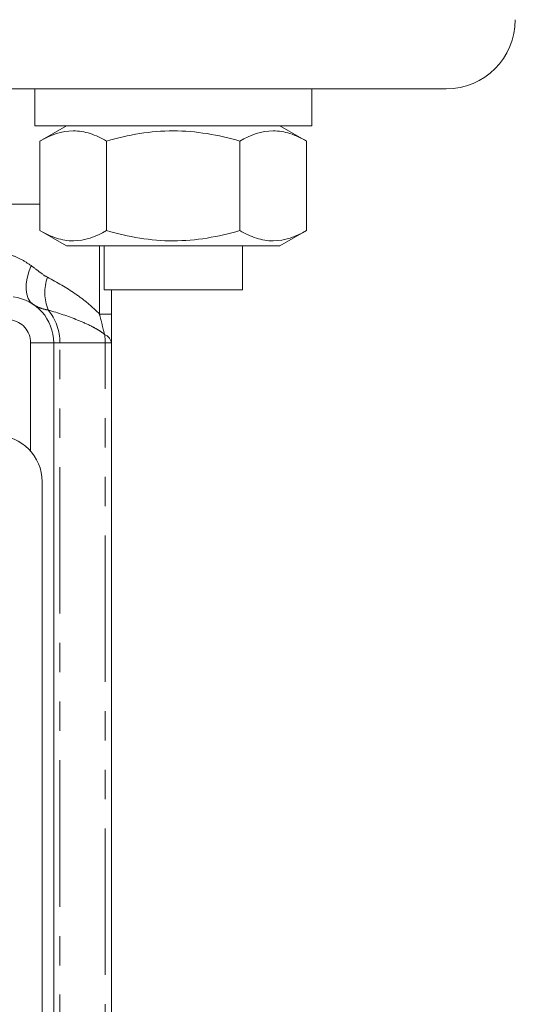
# Model space of a CAD drawing. Header units: millimetres. Extents: x -21 to 335, y -21 to 379.
# Tile 24 of 30: x 58 to 80, y 276 to 318. Entities that reach past the tile are written whole.
import ezdxf

# ---------------------------------------------------------------- set-up
doc = ezdxf.new("R2010")
doc.units = ezdxf.units.MM
doc.linetypes.add('PHANTOM', pattern=[12.7, 6.35, -1.27, 1.27, -1.27, 1.27, -1.27])

msp = doc.modelspace()

# ---------------------------------------------------------------- linework, layer by layer
at = {"color": 7, "linetype": 'Continuous', "lineweight": 15}
for p, q in [((64.928, 315.19), (17.75, 315.19)), ((58.928, 315.19), (58.928, 313.59)), ((70.928, 315.19), (64.928, 315.19)), ((70.928, 313.59), (70.928, 315.19)), ((76.75, 315.19), (70.928, 315.19)), ((64.928, 313.59), (58.928, 313.59)), ((60.303, 313.59), (59.154, 312.927)), ((70.928, 313.59), (64.928, 313.59)), ((70.701, 312.927), (69.553, 313.59)), ((59.154, 312.927), (59.154, 309.053)), ((62.041, 312.927), (62.041, 309.053)), ((67.814, 312.927), (67.814, 309.053)), ((70.701, 312.927), (70.701, 309.053)), ((59.154, 309.053), (60.303, 308.39)), ((69.553, 308.39), (70.701, 309.053)), ((60.303, 308.39), (69.553, 308.39)), ((61.928, 308.39), (61.928, 306.49)), ((67.928, 306.49), (67.928, 308.39)), ((67.928, 306.49), (61.928, 306.49)), ((62.25, 306.49), (62.25, 305.434)), ((59.75, 304.19), (59.75, 240.19)), ((62.25, 304.19), (62.25, 251.394)), ((59.25, 242.17), (59.25, 298.17))]:
    msp.add_line(p, q, dxfattribs=at)
at = {"color": 8, "linetype": 'PHANTOM', "lineweight": 0}
for p, q in [((59.154, 310.19), (32.77, 310.19)), ((61.73, 305.434), (61.73, 308.39)), ((61.73, 305.434), (62.25, 305.434)), ((58.75, 304.19), (59.75, 304.19)), ((58.75, 299.493), (58.75, 304.19)), ((60.018, 304.19), (59.75, 304.19)), ((60.018, 228.951), (60.018, 304.19)), ((61.982, 304.19), (60.018, 304.19)), ((61.982, 251.394), (61.982, 304.19)), ((61.982, 304.19), (62.25, 304.19))]:
    msp.add_line(p, q, dxfattribs=at)
at = {"color": 8, "linetype": 'PHANTOM', "lineweight": 0, "flags": 128}
msp.add_lwpolyline([(58.772, 307.531), (58.668, 307.259), (58.596, 306.992), (58.556, 306.739), (58.55, 306.505), (58.577, 306.295), (58.637, 306.115), (58.728, 305.969), (58.849, 305.861)], dxfattribs=at)
at = {"color": 7, "linetype": 'Continuous', "lineweight": 15}
for centre, radius, start, end in [((76.75, 318.19), 3, 270, 0), ((57.75, 304.19), 2, 0, 83.1945), ((57.25, 298.17), 2, 0, 90)]:
    msp.add_arc(centre, radius, start, end, dxfattribs=at)
at = {"color": 8, "linetype": 'PHANTOM', "lineweight": 0}
for centre, radius, start, end in [((61.446, 306.362), 2.081, 161.25, 201.1707), ((57.855, 304.212), 2.163, 359.4185, 40.279), ((57.75, 304.19), 1, 0, 83.1945), ((59.681, 304.19), 2.301, 359.9928, 8.9291), ((61.788, 304.109), 0.469, 9.9839, 69.2426)]:
    msp.add_arc(centre, radius, start, end, dxfattribs=at)
at = {"color": 7, "linetype": 'Continuous', "lineweight": 15}
for points, knots in [([(59.154, 312.927), (59.626, 313.199), (60.104, 313.373), (60.717, 313.374), (60.841, 313.363), (61.085, 313.323), (61.206, 313.292), (61.567, 313.176), (61.805, 313.063), (62.041, 312.927)], [0, 0, 0, 0, 0.5, 0.5, 0.625, 0.625, 0.75, 0.75, 1, 1, 1, 1]), ([(62.041, 312.927), (62.51, 313.062), (62.991, 313.176), (63.956, 313.332), (64.441, 313.374), (65.416, 313.373), (65.911, 313.33), (66.875, 313.174), (67.348, 313.062), (67.814, 312.927)], [0, 0, 0, 0, 0.25, 0.25, 0.5, 0.5, 0.75, 0.75, 1, 1, 1, 1]), ([(67.814, 312.927), (68.286, 313.199), (68.764, 313.373), (69.378, 313.374), (69.501, 313.363), (69.745, 313.323), (69.866, 313.292), (70.227, 313.176), (70.465, 313.063), (70.701, 312.927)], [0, 0, 0, 0, 0.5, 0.5, 0.625, 0.625, 0.75, 0.75, 1, 1, 1, 1]), ([(62.041, 309.053), (61.57, 308.781), (61.091, 308.607), (60.478, 308.606), (60.354, 308.617), (60.11, 308.657), (59.989, 308.688), (59.628, 308.804), (59.39, 308.917), (59.154, 309.053)], [0, 0, 0, 0, 0.5, 0.5, 0.625, 0.625, 0.75, 0.75, 1, 1, 1, 1]), ([(62.041, 309.053), (62.51, 308.918), (62.991, 308.804), (63.956, 308.648), (64.441, 308.606), (65.416, 308.607), (65.911, 308.65), (66.875, 308.806), (67.348, 308.918), (67.814, 309.053)], [0, 0, 0, 0, 0.25, 0.25, 0.5, 0.5, 0.75, 0.75, 1, 1, 1, 1]), ([(70.701, 309.053), (70.23, 308.781), (69.751, 308.607), (69.138, 308.606), (69.015, 308.617), (68.771, 308.657), (68.65, 308.688), (68.288, 308.804), (68.05, 308.917), (67.814, 309.053)], [0, 0, 0, 0, 0.5, 0.5, 0.625, 0.625, 0.75, 0.75, 1, 1, 1, 1])]:
    msp.add_open_spline(points, degree=3, knots=knots, dxfattribs=at)
at = {"color": 8, "linetype": 'PHANTOM', "lineweight": 0}
for points, knots in [([(56.776, 308.19), (57.141, 308.19), (57.498, 308.129), (57.998, 307.961), (58.16, 307.893), (58.473, 307.731), (58.626, 307.637), (58.772, 307.531)], [0, 0, 0, 0, 0.5, 0.5, 0.75, 0.75, 1, 1, 1, 1]), ([(58.772, 307.531), (58.89, 307.446), (59.005, 307.355), (59.236, 307.18), (59.351, 307.094), (59.475, 307.031)], [0, 0, 0, 0, 0.5, 0.5, 1, 1, 1, 1]), ([(59.475, 307.031), (59.9, 306.815), (60.3, 306.578), (60.866, 306.187), (61.048, 306.05), (61.4, 305.759), (61.569, 305.605), (61.73, 305.434)], [0, 0, 0, 0, 0.5, 0.5, 0.75, 0.75, 1, 1, 1, 1]), ([(59.505, 305.611), (59.363, 305.632), (59.243, 305.663), (59.033, 305.746), (58.943, 305.799), (58.849, 305.861)], [0, 0, 0, 0, 0.5, 0.5, 1, 1, 1, 1]), ([(61.954, 304.547), (61.866, 304.625), (61.772, 304.688), (61.582, 304.804), (61.485, 304.856), (61.191, 305.004), (60.99, 305.092), (60.375, 305.339), (59.948, 305.482), (59.505, 305.611)], [0, 0, 0, 0, 0.125, 0.125, 0.25, 0.25, 0.5, 0.5, 1, 1, 1, 1]), ([(61.954, 304.547), (61.913, 304.695), (61.878, 304.846), (61.805, 305.143), (61.768, 305.289), (61.73, 305.434)], [0, 0, 0, 0, 0.5, 0.5, 1, 1, 1, 1])]:
    msp.add_open_spline(points, degree=3, knots=knots, dxfattribs=at)
at = {"color": 7, "linetype": 'Continuous', "lineweight": 15}
msp.add_open_spline([(62.25, 305.434), (62.25, 305.008), (62.25, 304.592), (62.25, 304.19)], degree=3, dxfattribs=at)

doc.saveas('drawing.dxf')
